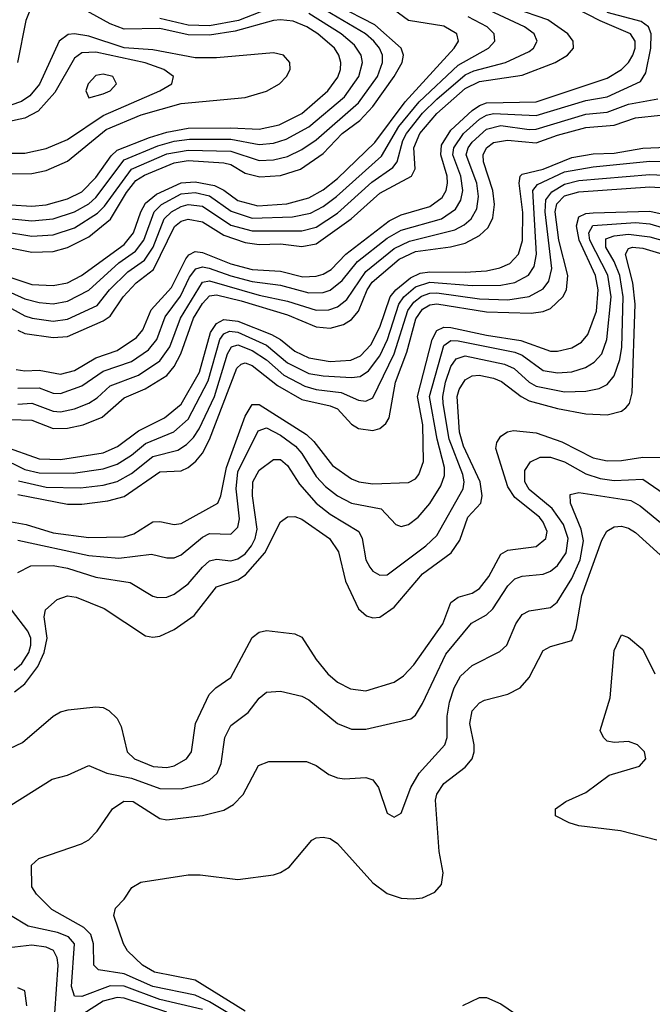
# Model space of a CAD drawing. Header units: inches. Extents: x 501365 to 657855, y 482276 to 547543.
# Tile 96 of 256: x 535795 to 537577, y 503160 to 505930. Entities that reach past the tile are written whole.
import ezdxf

# ---------------------------------------------------------------- set-up
doc = ezdxf.new("R2010")
doc.units = ezdxf.units.IN
doc.header["$MEASUREMENT"] = 0
doc.layers.add('A5530', color=7, linetype='Continuous')

msp = doc.modelspace()

# ---------------------------------------------------------------- linework, layer by layer
at = {"layer": 'A5530', "color": 5}
for points, elevation in [([(535750, 505333.9), (535830, 505320.7), (535890, 505324.5), (535950, 505344.1), (536014.3, 505385.7), (536034.3, 505405.8), (536110, 505509.8), (536210, 505552.5), (536270, 505563.5), (536390, 505560.7), (536470, 505534), (536510, 505535.8), (536550, 505545.5), (536590, 505564.6), (536630, 505591.7), (536750, 505695.9), (536802.6, 505770), (536817.3, 505810), (536816.7, 505830), (536808.7, 505850), (536793, 505870), (536768.9, 505890), (536610, 505984.4)], 2540), ([(535770, 505409.3), (535830, 505405.5), (535870, 505409.2), (535930, 505426.2), (535970, 505445.6), (536010, 505486.1), (536053.2, 505546.8), (536070, 505563), (536161.1, 505598.9), (536210, 505614), (536270, 505624.8), (536390, 505626.3), (536470, 505621.7), (536525.8, 505634.2), (536590, 505666.4), (536663.2, 505730), (536691.1, 505768.9), (536699, 505790), (536700.2, 505810), (536694.5, 505830), (536681.5, 505850), (536635.3, 505890), (536603.8, 505910), (536565.8, 505925.8), (536530.2, 505930.2), (536510, 505927.8), (536402.5, 505897.5), (536330, 505886.9), (536270, 505888), (536190, 505905.3), (536090, 505903.3), (536050, 505918.3), (535910, 505996.3)], 2580), ([(535723.4, 505143.4), (535810, 505096.9), (535830.2, 505090.2), (535890, 505081.9), (535930, 505087.4), (536013.9, 505126.1), (536048.3, 505170), (536099.5, 505220.5), (536146.7, 505253.3), (536171.3, 505290), (536202.7, 505370), (536222.9, 505390), (536250, 505404.6), (536270, 505410), (536310, 505405.1), (536390, 505352.3), (536450, 505336.1), (536590, 505336.1), (536630, 505346.6), (536690, 505385.9), (536787.2, 505472.8), (536845.9, 505514.1), (536858.8, 505530), (536874.3, 505590), (536884.7, 505610), (536930, 505667.2), (536970, 505706.2), (537050, 505774.8), (537074.1, 505785.9), (537163.9, 505810), (537230, 505840.8), (537242.8, 505850), (537252.7, 505870), (537243.8, 505890), (537217.5, 505910), (537090, 505968.8)], 2440), ([(535730, 505217.8), (535830, 505185.3), (535890, 505182.1), (535930, 505190), (535969.6, 505210.4), (536090, 505297.7), (536115.8, 505330), (536136.6, 505390), (536150, 505413.8), (536181.1, 505438.9), (536250, 505471.4), (536290, 505474.2), (536343.6, 505463.6), (536370, 505450.7), (536410, 505421.4), (536466.4, 505406.4), (536547.8, 505412.2), (536610, 505429.2), (536650, 505451.9), (536690, 505483.5), (536795.8, 505584.2), (536881.3, 505698.7), (537018.5, 505850), (537030.8, 505870), (537026.2, 505890), (536990, 505912.1), (536890, 505928), (536830, 505972)], 2480), ([(535750, 505292.4), (535830, 505275.8), (535890, 505277.8), (535930, 505289.1), (535990, 505319.4), (536050.8, 505369.2), (536095.8, 505444.2), (536122.7, 505477.3), (536147.3, 505492.7), (536230, 505527.2), (536270, 505534.1), (536370, 505527.4), (536390, 505522.5), (536430, 505498.1), (536472, 505488), (536530, 505491.9), (536585.9, 505510), (536650, 505553.7), (536703.4, 505610), (536753.7, 505646.3), (536790, 505685.9), (536850.2, 505770), (536872.5, 505810), (536876.2, 505830), (536869.3, 505850), (536795.9, 505915.9), (536689.7, 505969.7)], 2520), ([(535785.5, 504945.5), (535810, 504941.7), (535850, 504944.2), (535910, 504932.5), (535950, 504943.5), (536010, 504978.3), (536070, 504999.7), (536124.4, 505035.6), (536142.4, 505057.6), (536166, 505114), (536223.2, 505176.8), (536263, 505257), (536271.6, 505268.4), (536290, 505277.5), (536310, 505274.8), (536390, 505243.1), (536450, 505227), (536530, 505223), (536593.1, 505206.9), (536630, 505208.1), (536650, 505214.2), (536672.5, 505227.5), (536714.1, 505270), (536835.8, 505364.2), (536870, 505381.5), (536950, 505404.2), (536984.8, 505430), (536996, 505450), (537000, 505470), (536999.2, 505490), (536981.3, 505550), (536983, 505577), (537010, 505619.7), (537070, 505674.4), (537090, 505688.9), (537110, 505696.3), (537250, 505699.4), (537450, 505765.3), (537490.3, 505790), (537510.2, 505809.8), (537521.9, 505830), (537528.7, 505850), (537528.6, 505870), (537515.1, 505890), (537430, 505926.8), (537330, 505978.3)], 2380), ([(535823.9, 505956.1), (535812.5, 505927.5), (535789, 505810)], 2580), ([(535790, 505056.2), (535810, 505046.8), (535890, 505036.4), (535930, 505038.4), (536030, 505083.2), (536050, 505096.3), (536086.4, 505150), (536123.1, 505190), (536172.5, 505227.5), (536231.8, 505348.2), (536250, 505362.9), (536270, 505368.7), (536310, 505361), (536370, 505324.1), (536430, 505303.2), (536470, 505298.1), (536530, 505299.8), (536590, 505292.4), (536630, 505299.9), (536728.5, 505370), (536810, 505442.2), (536898.4, 505490), (536909.2, 505510.8), (536905.4, 505570), (536922, 505610), (536970, 505666.7), (537050, 505736.3), (537090, 505756.3), (537210, 505774.3), (537303, 505810), (537337.8, 505830), (537354.8, 505850), (537353.7, 505870), (537339.3, 505890), (537282.3, 505930), (537190, 505961.4)], 2420), ([(536510, 505966.8), (536411.9, 505928.1), (536330, 505913.3), (536270, 505914.4), (536190, 505933.3)], 2560), ([(535670, 505380.1), (535830, 505364), (535890, 505369.4), (535950, 505389.1), (535990, 505412.2), (536010, 505430.1), (536090, 505536.2), (536184.8, 505575.2), (536230, 505588.2), (536273.9, 505593.9), (536390, 505594.2), (536470, 505579.2), (536510, 505583.2), (536545.6, 505594.4), (536610, 505628.8), (536710, 505713.4), (536750.5, 505770), (536760.4, 505810), (536757.1, 505830), (536738.4, 505858.4), (536700.9, 505890), (536610, 505947.4)], 2560), ([(535730, 505180.6), (535810, 505145.2), (535850, 505134.4), (535890, 505130.8), (535930, 505138.3), (535990, 505168.8), (536074.2, 505245.8), (536121.5, 505278.5), (536144.7, 505310), (536174.1, 505390), (536194.7, 505410), (536250, 505440), (536290, 505443.8), (536330, 505434.4), (536391, 505391), (536450, 505371.5), (536564.1, 505375.9), (536614, 505386), (536650, 505404.7), (536687.6, 505432.4), (536814, 505546), (536862.7, 505630), (536920.8, 505699.2), (537030, 505802.5), (537115.9, 505850), (537133.3, 505870), (537131.6, 505890), (537112, 505910), (537058.1, 505938.1)], 2460), ([(535790, 504893.4), (535850, 504894), (535890, 504878.9), (535910, 504878.3), (535970, 504899.5), (536030, 504940.8), (536110, 504968.8), (536158.5, 505001.5), (536181.9, 505030), (536205.5, 505094.5), (536248.2, 505151.8), (536274, 505206), (536291, 505229), (536310, 505235), (536328.6, 505231.4), (536390, 505209.1), (536450, 505193.5), (536530, 505183.1), (536610, 505161.7), (536650, 505162.6), (536670, 505169.5), (536703.6, 505196.4), (536746.4, 505250), (536830, 505315.2), (536870, 505338.3), (536983.2, 505370), (537022.7, 505397.3), (537037.5, 505422.5), (537043.2, 505450), (537037.7, 505490), (537015.5, 505550), (537017.6, 505570), (537045.5, 505610), (537090, 505650.2), (537110, 505661.7), (537130, 505666.6), (537250, 505660.7), (537390, 505702.7), (537450, 505713.6), (537543.7, 505756.3), (537558.9, 505781.1), (537572.8, 505850), (537573.7, 505890), (537566.1, 505910), (537545.2, 505925.2), (537450, 505950.3)], 2360), ([(535770, 505496.5), (535830, 505497.7), (535870, 505505.5), (535930, 505532.1), (536038.7, 505621.3), (536137.6, 505662.4), (536250, 505694), (536430, 505711.7), (536490, 505729.1), (536526.6, 505750), (536547.2, 505770), (536557, 505790), (536556.6, 505810), (536538, 505830), (536510, 505837.1), (536350, 505822.9), (536290, 505822.8), (536170, 505845.7), (536090, 505850.6), (535990, 505883.5), (535950, 505890.4), (535931.4, 505888.6), (535906.7, 505870), (535851.6, 505748.4), (535824.1, 505715.9), (535800.2, 505699.8), (535770.7, 505689.3)], 2620), ([(535790, 504848.2), (535830, 504850.9), (535890, 504828.3), (535910, 504827.1), (535950, 504835.5), (535990, 504851.3), (536013.6, 504866.4), (536050, 504899.6), (536130, 504929.6), (536189.9, 504970), (536218.2, 505010), (536248.3, 505090), (536310, 505191.7), (536330, 505195), (536470, 505155.2), (536550, 505138.4), (536630, 505112.7), (536666.2, 505113.8), (536690, 505121.8), (536717, 505143), (536770, 505221.8), (536850, 505286.8), (536892.8, 505307.2), (537021.3, 505338.7), (537047.4, 505352.6), (537066.8, 505370), (537082.4, 505397.6), (537087.6, 505432.4), (537082.4, 505470), (537053.2, 505550), (537058.3, 505570), (537070, 505585.8), (537110, 505621.9), (537150, 505632.4), (537230, 505621.1), (537250, 505622.2), (537390, 505664.6), (537450, 505670.4), (537510, 505692.4), (537592.9, 505707.1)], 2340), ([(535770, 504805.4), (535830, 504803.7), (535890, 504779.6), (535930, 504780.6), (535973.8, 504790), (536027.8, 504812.2), (536090, 504865.8), (536148.4, 504891.6), (536210, 504929.2), (536230, 504954.4), (536249.6, 504990.4), (536285.3, 505090), (536310, 505131.4), (536330, 505153), (536350, 505155.7), (536418.9, 505138.9), (536550, 505099.5), (536630, 505065.6), (536670, 505062.4), (536707.7, 505072.3), (536730, 505086.6), (536749.6, 505110.4), (536774.2, 505170), (536788.1, 505191.9), (536863.7, 505256.3), (536910, 505277.5), (537008.8, 505291.2), (537050, 505301.7), (537090, 505322.7), (537114.5, 505345.5), (537127.7, 505372.3), (537132.8, 505410), (537127.9, 505450), (537101.6, 505530), (537100.2, 505550), (537110.2, 505569.8), (537130, 505584.6), (537168.7, 505591.3), (537250, 505583.7), (537310, 505605.4), (537390, 505626.9), (537470, 505633.8), (537530, 505654.4), (537670, 505669.1)], 2320), ([(535749.9, 504730.1), (535850, 504694.5), (535910, 504692.3), (536030, 504711), (536070.9, 504729.1), (536130, 504773.5), (536203.2, 504810), (536250, 504848.1), (536301.6, 504938.4), (536332.9, 505050), (536350, 505075.7), (536370, 505086.9), (536410, 505081.8), (536504.6, 505044.6), (536530.2, 505030.2), (536570, 504997.9), (536610, 504978.3), (536670, 504968), (536727.7, 504972.3), (536755.2, 504984.8), (536784.3, 505015.7), (536810, 505064.9), (536838.3, 505150), (536854.4, 505170), (536895.8, 505204.2), (536923.2, 505216.8), (536950, 505221.1), (537050, 505219.4), (537110, 505223.6), (537147.8, 505232.2), (537175.7, 505244.3), (537200.4, 505270), (537211.1, 505308.9), (537212.5, 505387.5), (537202.4, 505470), (537205.1, 505490), (537210, 505495.7), (537270, 505510), (537350, 505542.1), (537410, 505552.3), (537470, 505554.5), (537550, 505568.9), (537685.5, 505574.5)], 2280), ([(535670, 504733.3), (535810, 504664.4), (535850, 504654.7), (535945.5, 504654.5), (536030, 504666.4), (536070, 504679.7), (536110, 504704.4), (536150, 504737.4), (536229.3, 504770.7), (536270, 504805.8), (536326, 504914), (536358.6, 505030), (536370, 505046.3), (536386.6, 505053.4), (536410, 505051.4), (536490, 505014.6), (536550, 504965), (536610, 504935), (536650, 504928), (536730, 504923.3), (536753.8, 504926.2), (536778.1, 504941.9), (536810, 504984.7), (536831.3, 505030), (536863.1, 505130), (536877, 505150), (536910, 505178.3), (536950, 505191.4), (537070, 505182.6), (537150, 505183.1), (537190, 505190.9), (537228.2, 505211.8), (537244, 505236), (537251.2, 505270), (537240.5, 505450), (537253.4, 505466.6), (537330, 505501.7), (537410, 505516.5), (537570, 505531.9), (537690, 505529.8)], 2260), ([(535792.2, 504632.2), (535870, 504614.9), (535967, 504613), (536030, 504620.5), (536070, 504631), (536110, 504653.6), (536170, 504701.4), (536240.8, 504719.2), (536265.1, 504734.9), (536285, 504755), (536300.9, 504779.1), (536344.4, 504870), (536380.4, 504990), (536392, 505010), (536410, 505015.1), (536450, 504999.1), (536490, 504972.9), (536539.3, 504930), (536598.7, 504898.7), (536630, 504889.8), (536700.9, 504880.9), (536750, 504859.9), (536770, 504856.8), (536790, 504866.3), (536850, 504990.1), (536888.3, 505111.7), (536904.9, 505135.1), (536927.4, 505152.6), (536950, 505160.7), (536970, 505161.8), (537090, 505144.9), (537170, 505142.2), (537230, 505150.9), (537270, 505172.6), (537285.9, 505194.1), (537293.7, 505230), (537274.8, 505390), (537276.8, 505423.2), (537294.2, 505445.8), (537330, 505467.4), (537370, 505478.1), (537570, 505495), (537690, 505489.2)], 2240), ([(535790, 504594.3), (535930, 504567.1), (535970, 504566.9), (536044, 504576), (536090, 504589), (536190, 504657.5), (536250, 504660.5), (536270, 504669.7), (536291.8, 504688.2), (536310, 504710.9), (536330, 504748.7), (536406.5, 504950), (536419.2, 504960.8), (536430, 504964.3), (536450, 504957.6), (536521, 504901), (536590, 504861.8), (536670, 504843.8), (536690, 504835.3), (536730, 504791.7), (536750, 504779.9), (536790, 504773.8), (536810, 504779.6), (536826.5, 504793.5), (536835.5, 504810), (536853.3, 504910), (536885.4, 504994.6), (536911.2, 505088.8), (536930, 505115.6), (536950, 505127.7), (536970, 505131), (537110, 505108.2), (537235.8, 505104.2), (537270, 505109.5), (537290, 505117.9), (537325.3, 505150), (537335.4, 505170), (537338.7, 505210), (537313.9, 505310), (537303.7, 505390), (537308.2, 505411.8), (537330, 505434.5), (537370, 505446), (537570, 505459.6), (537670, 505453.3)], 2220), ([(535730, 504524.5), (535813.8, 504510), (535890, 504486.7), (535990, 504473), (536090, 504474.9), (536116.6, 504483.4), (536170, 504516.9), (536190, 504518.6), (536230, 504509.7), (536250, 504512.9), (536353.7, 504570), (536362, 504590), (536377.4, 504670), (536430, 504814.8), (536450, 504847.4), (536470, 504847.7), (536602.9, 504762.9), (536623.5, 504743.5), (536676.2, 504676.2), (536730, 504637.9), (536750.3, 504630), (536790, 504623.8), (536890, 504627.5), (536910, 504638.3), (536919.6, 504650), (536933, 504687), (536930.9, 504790), (536915.3, 504870), (536957, 505030), (536970, 505055.4), (536990, 505064.9), (537010, 505064), (537110, 505042.1), (537207.1, 505027.1), (537290, 504997.3), (537310, 504997.1), (537350, 505006.7), (537377.1, 505022.9), (537395.6, 505044.4), (537419.4, 505110), (537424.5, 505170), (537417.2, 505210), (537371.3, 505310), (537363.7, 505350), (537370, 505375.2), (537390, 505385.3), (537410, 505387.2), (537570, 505391.1), (537670, 505369.2)], 2180), ([(535790, 504465.6), (535990, 504422.7), (536074.6, 504414.6), (536166.7, 504426.7), (536210, 504415.8), (536230, 504416.4), (536250, 504424.7), (536310, 504473.9), (536330, 504484.2), (536390, 504482.6), (536410, 504502.2), (536414.3, 504525.7), (536404.6, 504610), (536410, 504657.8), (536467.1, 504772.9), (536490, 504781.8), (536530, 504760.9), (536572.5, 504730), (536589.8, 504710), (536630, 504644.7), (536656.5, 504616.5), (536690, 504590.4), (536730, 504570.1), (536813.8, 504553.8), (536854.4, 504510), (536870, 504504.6), (536890, 504509.5), (536917.4, 504530), (536950, 504568.9), (536981.6, 504618.4), (536992.2, 504647.8), (536991.9, 504670), (536971.1, 504750), (536949.6, 504870), (536990, 505013), (537010, 505027.3), (537030, 505027), (537190, 504994.6), (537210, 504986.6), (537270, 504943.2), (537310, 504936.3), (537350, 504939.8), (537388.4, 504951.6), (537413.2, 504966.8), (537434.4, 504990), (537449.3, 505030.7), (537461.4, 505150), (537451.4, 505211.4), (537400.9, 505310), (537398.2, 505330), (537409.3, 505350.7), (537530, 505360), (537570, 505356), (537750, 505301.9)], 2160), ([(535790, 504374.4), (535826.8, 504393.2), (535890, 504394.3), (535930, 504386.5), (536010, 504361.3), (536106.3, 504346.3), (536170, 504308.3), (536184.6, 504304.6), (536210, 504305.5), (536230, 504313.5), (536270, 504342.4), (536310, 504390.1), (536330, 504407.3), (536350, 504411.8), (536390, 504407.6), (536410, 504412.7), (536430, 504427.4), (536448.1, 504450), (536458.3, 504470), (536463.8, 504496.2), (536450.8, 504590), (536451.9, 504630), (536470, 504662.8), (536510, 504692.5), (536530, 504692.2), (536550, 504675.6), (536583.6, 504623.6), (536630, 504569.7), (536670, 504539.3), (536750.1, 504490.1), (536759.9, 504470), (536770.5, 504410.5), (536781.4, 504390), (536790, 504378.5), (536810, 504366.8), (536830, 504368.3), (536939.6, 504450), (536970, 504478.9), (537044.2, 504610), (537047, 504630), (537043.7, 504650), (537004.5, 504750), (536987.6, 504850), (536986.6, 504870), (536995, 504910), (537010, 504954.4), (537024.4, 504975.6), (537050, 504984.2), (537160.7, 504960.7), (537188.4, 504948.4), (537230, 504910.1), (537250, 504898.6), (537330, 504882.7), (537390, 504884.9), (537427.2, 504892.8), (537450, 504904.1), (537470, 504928.1), (537485.5, 504974.5), (537491.5, 505008.5), (537494.7, 505150), (537485.2, 505210), (537469.4, 505249.4), (537445.7, 505290), (537446.3, 505313.7), (537470, 505322), (537510, 505326.8), (537570, 505319), (537670, 505291)], 2140), ([(535780.7, 504039.3), (535810, 504061.5), (535846.5, 504110), (535863.9, 504150), (535872.5, 504190), (535864.5, 504250), (535868.5, 504270), (535901.2, 504298.8), (535930, 504309.5), (535954.3, 504305.7), (536033.5, 504273.5), (536150, 504196.6), (536170, 504192.9), (536190, 504195.5), (536230, 504214.6), (536286.4, 504253.6), (536350, 504334.2), (536410, 504354), (536431.6, 504368.4), (536485.6, 504430), (536530, 504517.6), (536550, 504531), (536570, 504532), (536590, 504524.8), (536668, 504470), (536693.1, 504433.1), (536713.3, 504350), (536750, 504272.7), (536772.5, 504252.5), (536790, 504247.1), (536810, 504249), (536850, 504276.8), (536930, 504370.8), (537010.3, 504430), (537034.5, 504465.5), (537057.5, 504530), (537094.4, 504570), (537097.7, 504590), (537092.3, 504630), (537045.1, 504730), (537033.7, 504770), (537027.3, 504870), (537032.6, 504890), (537050, 504917.1), (537070, 504928.4), (537089.7, 504930.3), (537130, 504921.9), (537152.2, 504912.2), (537207.5, 504870), (537230, 504858.2), (537310, 504836.1), (537390, 504821.5), (537450, 504818.3), (537490, 504828.8), (537502.1, 504837.9), (537512.7, 504850), (537519.8, 504880.2), (537529.1, 505130), (537522.5, 505190), (537501.3, 505270), (537510, 505286.6), (537521.3, 505290), (537550, 505287.4), (537675, 505250)], 2120), ([(535750, 503871.2), (535803.4, 503896.6), (535890, 503970.9), (535910, 503982.3), (535931.4, 503988.6), (536010, 503997.1), (536030, 503994.8), (536046.5, 503986.5), (536070, 503963.9), (536081.6, 503941.6), (536098.4, 503870), (536119.1, 503850), (536171.1, 503828.9), (536210, 503826), (536230, 503830.5), (536264.7, 503850), (536279, 503870), (536290.9, 503950), (536328.7, 504031.3), (536347.7, 504050), (536390, 504079), (536450, 504192.1), (536470, 504206.7), (536490, 504211.9), (536570, 504202.3), (536590, 504193), (536630.6, 504130), (536663.1, 504090), (536690, 504066.4), (536726.9, 504046.9), (536770, 504041.3), (536850, 504065.9), (536876.5, 504083.5), (536905.5, 504114.5), (536987.4, 504230), (537010, 504290.1), (537030, 504305.1), (537070, 504317), (537090, 504329.6), (537116.4, 504363.6), (537150, 504426.2), (537170, 504437.2), (537250, 504447.5), (537276.9, 504470), (537280.5, 504490), (537270, 504516), (537259, 504530), (537190, 504586.1), (537170, 504615.5), (537136.6, 504723.4), (537139.2, 504740.8), (537150, 504758), (537169.6, 504770.4), (537185.9, 504774.1), (537250, 504767.5), (537322.3, 504742.3), (537410, 504697.2), (537450, 504689), (537490, 504690.1), (537550, 504699.6), (537610, 504698.5)], 2080), ([(535770, 503719.6), (535886.7, 503793.3), (535930, 503804.2), (535990, 503831.9), (536040.8, 503810), (536110, 503795.7), (536190, 503767.1), (536250, 503766.3), (536310, 503781), (536330, 503790.1), (536351.9, 503810), (536362.6, 503837.4), (536372.7, 503910), (536390, 503944.6), (536438.9, 503981.1), (536470, 504021.5), (536490, 504037.8), (536530, 504040.6), (536590, 504027), (536610, 504016.8), (536690, 503950.1), (536730, 503933.4), (536770, 503933.8), (536896.8, 503963.2), (536910, 503973), (536930, 504006), (536995.3, 504144.7), (537068.2, 504231.8), (537110, 504255.7), (537127.8, 504272.2), (537170, 504336.8), (537190, 504357.3), (537210, 504364.4), (537270, 504370.1), (537290, 504378.7), (537310, 504394.5), (537334.2, 504430), (537340.3, 504470), (537326.8, 504510), (537295.1, 504555.1), (537230, 504608.5), (537218.1, 504630), (537218.2, 504661.8), (537233.9, 504686.1), (537261.2, 504698.8), (537290, 504699.3), (537330, 504686.3), (537390, 504651.9), (537430, 504638.9), (537470, 504633.7), (537550, 504637.4), (537610, 504596.4)], 2060), ([(536430, 503106.9), (536330, 503166.5), (536290, 503185), (536170, 503209.8), (536090, 503245), (536016.9, 503256.9), (536004.6, 503270), (536003.3, 503330), (535995.7, 503355.7), (535975.9, 503375.9), (535886.3, 503426.3), (535842.5, 503470), (535829.8, 503490), (535829, 503551), (535849.5, 503570), (535969, 503611), (535990, 503622.3), (536013.3, 503646.7), (536056.8, 503710), (536088.5, 503731.5), (536114.9, 503730), (536190, 503682.9), (536210, 503678.6), (536310, 503690.6), (536370, 503705.9), (536397.8, 503722.2), (536425, 503750), (536468, 503832), (536497, 503843), (536603.1, 503843.1), (536630, 503832.1), (536666.2, 503806.2), (536690, 503796.6), (536710, 503793.9), (536770, 503797.8), (536790, 503791.6), (536805.5, 503770), (536830, 503697.1), (536850, 503686), (536870, 503697.6), (536896.9, 503770), (536920.2, 503810), (536992.9, 503890), (536999.3, 503910), (536999, 503970), (537006.1, 504010), (537019.4, 504050), (537037.2, 504082.8), (537070, 504113.3), (537147.4, 504152.6), (537167.6, 504170), (537192.8, 504230), (537210, 504256.8), (537230, 504267.3), (537290, 504276.6), (537309, 504291), (537350, 504357.7), (537373.5, 504410), (537383.4, 504463.4), (537376.5, 504496.5), (537346.2, 504570), (537345.4, 504594.6), (537370, 504599.6), (537516.9, 504576.9), (537542.4, 504562.4), (537610, 504507.4)], 2040), ([(536430, 503140.4), (536290, 503227.7), (536175.2, 503250), (536141.1, 503270), (536098.9, 503310), (536087.3, 503330), (536060.4, 503410), (536065.6, 503430), (536090, 503455.3), (536111.4, 503488.6), (536136.4, 503503.6), (536270, 503523.9), (536303.8, 503523.8), (536409.4, 503510.6), (536510, 503523.6), (536530, 503530.2), (536554, 503546), (536618, 503622), (536630, 503628.5), (536649.7, 503630.3), (536670, 503626.3), (536690, 503612.6), (536790, 503501.5), (536830, 503471), (536870, 503458.2), (536903.5, 503456.5), (536930, 503459.1), (536964.8, 503475.2), (536982.9, 503497.1), (536987.9, 503530), (536976.9, 503590), (536966.1, 503733.9), (536970, 503751), (536990, 503780.9), (537050, 503827.2), (537069.9, 503850.1), (537075.6, 503870), (537075.3, 503890), (537063.5, 503950), (537070, 503985.8), (537090, 504007.5), (537104.8, 504015.2), (537170, 504032.6), (537204.8, 504050), (537230, 504079.7), (537270, 504155.5), (537290, 504166.9), (537350, 504182.9), (537362.9, 504217.1), (537378.2, 504310), (537434.5, 504465.5), (537448.6, 504491.4), (537470, 504503.2), (537490, 504504.7), (537510, 504499.1), (537530, 504487), (537650, 504378)], 2020), ([(535779.7, 504100.3), (535801.1, 504118.9), (535821.2, 504150), (535826.7, 504170), (535826.3, 504190), (535818.1, 504210), (535772.7, 504270)], 2140), ([(537590, 503621.9), (537487.5, 503647.5), (537370, 503662.1), (537342.7, 503670), (537304.7, 503690), (537304.2, 503710), (537333, 503730), (537390, 503755.8), (537455.3, 503804.7), (537541.3, 503830), (537559, 503850), (537554.9, 503870), (537535.4, 503890), (537510, 503898.9), (537470, 503896.1), (537450, 503900.3), (537439.3, 503910), (537430.6, 503930), (537458.4, 504021.6), (537470, 504154.9), (537490, 504199.5), (537510, 504191.6), (537550, 504157.7), (537584.1, 504090)], 1980), ([(536310, 503145.1), (536190, 503172.9), (536090, 503210.3), (536050, 503211.6), (535970, 503181.4), (535950, 503182.2), (535941.7, 503210), (535949.7, 503329.7), (535933.1, 503350), (535902.1, 503362.1), (535819.4, 503379.4), (535769.8, 503410)], 2060), ([(535894.6, 503134.6), (535903.5, 503270), (535901.2, 503290), (535890.7, 503310.7), (535870, 503320.9), (535830, 503325.9), (535750, 503316.4)], 2080), ([(535815.8, 503155.8), (535810, 503197.3), (535790, 503206)], 2120), ([(536210, 503137.4), (536090, 503177.1), (536070, 503178.9), (536030, 503168.8), (535950, 503116.5)], 2080), ([(537043.3, 503156.7), (537090, 503179), (537110, 503179), (537150, 503160.7), (537230, 503106.4)], 1980)]:
    msp.add_lwpolyline(points, dxfattribs=dict(at, elevation=elevation))
for points, elevation in [([(536010, 505839), (535970, 505836.6), (535950, 505821.7), (535894.4, 505725.6), (535847.1, 505672.9), (535810, 505653), (535699.6, 505630), (535670, 505619.1), (535649.3, 505610), (535625.8, 505590), (535646.3, 505570), (535730, 505554.6), (535810, 505554.2), (535870, 505567.3), (535930, 505593.1), (536030, 505660.3), (536189.8, 505730), (536223.5, 505750), (536228.9, 505770), (536201.6, 505790), (536148.5, 505808.5)], 2640), ([(536030, 505776.9), (536010, 505772.7), (535988.3, 505750), (535981.8, 505730), (535990, 505710.4), (536030, 505721.2), (536049.8, 505730), (536067.8, 505750), (536058, 505770)], 2660)]:
    msp.add_lwpolyline(points, close=True, dxfattribs=dict(at, elevation=elevation))

doc.saveas('drawing.dxf')
